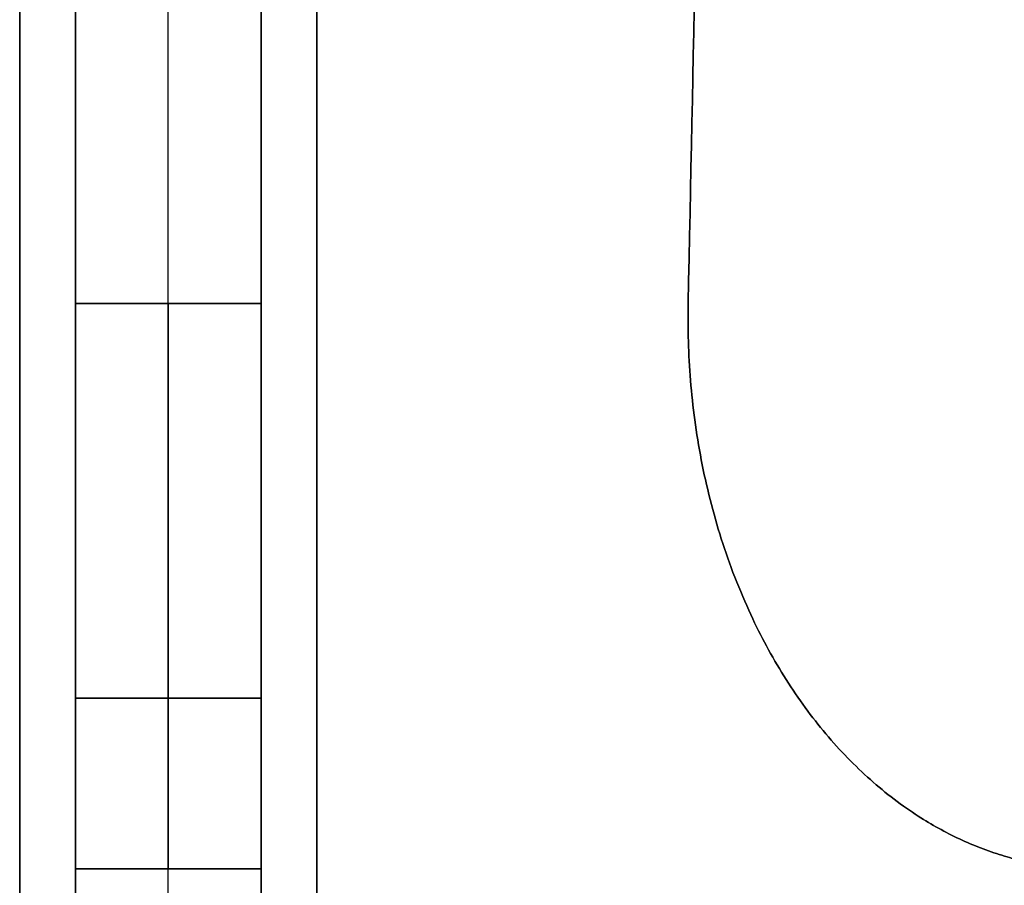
# Model space of a CAD drawing. Header units: millimetres. Extents: x -350 to 350, y -7 to 710.
# Tile 6 of 14: x -8 to 45, y 36 to 82. Entities that reach past the tile are written whole.
import ezdxf

# ---------------------------------------------------------------- set-up
doc = ezdxf.new("R2010")
doc.units = ezdxf.units.MM
doc.header["$MEASUREMENT"] = 0
doc.layers.add('IGES LEVEL 3', color=7, linetype='Continuous')

msp = doc.modelspace()

# ---------------------------------------------------------------- linework, layer by layer
at = {"layer": 'IGES LEVEL 3'}
for points in [[(-8, 696, -5), (-8, 352, -5), (-8, 8, -5)], [(-8, 8, 5), (-8, 352, 5), (-8, 696, 5)], [(-5, 8, -8), (-5, 352, -8), (-5, 696, -8)], [(-5, 696, 8), (-5, 352, 8), (-5, 8, 8)], [(5, 696, -8), (5, 352, -8), (5, 8, -8)], [(5, 8, 8), (5, 352, 8), (5, 696, 8)], [(8, 696, 5), (8, 352, 5), (8, 8, 5)], [(8, 8, -5), (8, 352, -5), (8, 696, -5)], [(-5, 690, -40.834), (-5, 378.481, -34.418), (-5, 66.962, -28.001)], [(-5, 66.962, 28.001), (-5, 378.481, 34.418), (-5, 690, 40.834)], [(5, 66.962, -28.001), (5, 378.481, -34.418), (5, 690, -40.834)], [(5, 690, 40.834), (5, 378.481, 34.418), (5, 66.962, 28.001)], [(28.001, 66.962, 5), (34.418, 378.481, 5), (40.834, 690, 5)], [(40.834, 690, -5), (34.418, 378.481, -5), (28.001, 66.962, -5)], [(-5, 66.962, -28.001), (0, 66.962, -28.001), (5, 66.962, -28.001)], [(5, 66.962, 28.001), (0, 66.962, 28.001), (-5, 66.962, 28.001)], [(28.001, 66.962, -5), (28.001, 66.962), (28.001, 66.962, 5)], [(-5, 36.518, -49.219), (-5, 32.348, -185.701), (-5, 28.178, -322.183)], [(-5, 36.518, -49.219), (0, 36.518, -49.219), (5, 36.518, -49.219)], [(-5, 28.178, 322.183), (-5, 32.348, 185.701), (-5, 36.518, 49.219)], [(5, 36.518, 49.219), (0, 36.518, 49.219), (-5, 36.518, 49.219)], [(5, 28.178, -322.183), (5, 32.348, -185.701), (5, 36.518, -49.219)], [(5, 36.518, 49.219), (5, 32.348, 185.701), (5, 28.178, 322.183)]]:
    msp.add_open_spline(points, degree=2, dxfattribs=at)
at = {"layer": 'IGES LEVEL 3', "color": 253}
for points in [[(-8, 8, -5), (-8, 352, -5), (-8, 696, -5)], [(-8, 8, 5), (-8, 352, 5), (-8, 696, 5)], [(-8, 8, 5), (-8, 352, 5), (-8, 696, 5)], [(-8, 696, -5), (-8, 352, -5), (-8, 8, -5)], [(-8, 8), (-8, 352), (-8, 696)], [(-5, 8, -8), (-5, 352, -8), (-5, 696, -8)], [(-5, 8, -8), (-5, 352, -8), (-5, 696, -8)], [(-5, 8, 8), (-5, 352, 8), (-5, 696, 8)], [(-5, 696, 8), (-5, 352, 8), (-5, 8, 8)], [(0, 8, -8), (0, 352, -8), (0, 696, -8)], [(0, 8, 8), (0, 352, 8), (0, 696, 8)], [(5, 8, -8), (5, 352, -8), (5, 696, -8)], [(5, 696, -8), (5, 352, -8), (5, 8, -8)], [(5, 8, 8), (5, 352, 8), (5, 696, 8)], [(5, 8, 8), (5, 352, 8), (5, 696, 8)], [(8, 8, 5), (8, 352, 5), (8, 696, 5)], [(8, 8, -5), (8, 352, -5), (8, 696, -5)], [(8, 8, -5), (8, 352, -5), (8, 696, -5)], [(8, 696, 5), (8, 352, 5), (8, 8, 5)], [(8, 8), (8, 352), (8, 696)], [(-5, 690, -40.834), (-5, 378.481, -34.418), (-5, 66.962, -28.001)], [(-5, 690, -40.834), (-5, 378.481, -34.418), (-5, 66.962, -28.001)], [(-5, 690, 40.834), (-5, 378.481, 34.418), (-5, 66.962, 28.001)], [(-5, 66.962, 28.001), (-5, 378.481, 34.418), (-5, 690, 40.834)], [(0, 66.962, -28.001), (0, 378.481, -34.418), (0, 690, -40.834)], [(0, 66.962, 28.001), (0, 378.481, 34.418), (0, 690, 40.834)], [(5, 690, -40.834), (5, 378.481, -34.418), (5, 66.962, -28.001)], [(5, 66.962, -28.001), (5, 378.481, -34.418), (5, 690, -40.834)], [(5, 690, 40.834), (5, 378.481, 34.418), (5, 66.962, 28.001)], [(5, 690, 40.834), (5, 378.481, 34.418), (5, 66.962, 28.001)], [(40.834, 690, 5), (34.418, 378.481, 5), (28.001, 66.962, 5)], [(40.834, 690, -5), (34.418, 378.481, -5), (28.001, 66.962, -5)], [(28.001, 66.962, 5), (34.418, 378.481, 5), (40.834, 690, 5)], [(40.834, 690, -5), (34.418, 378.481, -5), (28.001, 66.962, -5)], [(28.001, 66.962), (34.418, 378.481), (40.834, 690)], [(5, 66.962, -28.001), (0, 66.962, -28.001), (-5, 66.962, -28.001)], [(-5, 66.962, -28.001), (0, 66.962, -28.001), (5, 66.962, -28.001)], [(-5, 66.962, 28.001), (0, 66.962, 28.001), (5, 66.962, 28.001)], [(5, 66.962, 28.001), (0, 66.962, 28.001), (-5, 66.962, 28.001)], [(28.001, 66.962, 5), (28.001, 66.962), (28.001, 66.962, -5)], [(28.001, 66.962, -5), (28.001, 66.962), (28.001, 66.962, 5)], [(-5, 45.698, -33.952), (0, 45.698, -33.952), (5, 45.698, -33.952)], [(5, 45.698, 33.952), (0, 45.698, 33.952), (-5, 45.698, 33.952)], [(33.952, 45.698, -5), (33.952, 45.698), (33.952, 45.698, 5)], [(-5, 36.518, -49.219), (-5, 32.348, -185.701), (-5, 28.178, -322.183)], [(5, 36.518, -49.219), (0, 36.518, -49.219), (-5, 36.518, -49.219)], [(-5, 36.518, -49.219), (-5, 32.348, -185.701), (-5, 28.178, -322.183)], [(-5, 36.518, -49.219), (0, 36.518, -49.219), (5, 36.518, -49.219)], [(-5, 36.518, 49.219), (-5, 32.348, 185.701), (-5, 28.178, 322.183)], [(-5, 28.178, 322.183), (-5, 32.348, 185.701), (-5, 36.518, 49.219)], [(-5, 36.518, 49.219), (0, 36.518, 49.219), (5, 36.518, 49.219)], [(5, 36.518, 49.219), (0, 36.518, 49.219), (-5, 36.518, 49.219)], [(0, 28.178, -322.183), (0, 32.348, -185.701), (0, 36.518, -49.219)], [(0, 28.178, 322.183), (0, 32.348, 185.701), (0, 36.518, 49.219)], [(5, 36.518, -49.219), (5, 32.348, -185.701), (5, 28.178, -322.183)], [(5, 28.178, -322.183), (5, 32.348, -185.701), (5, 36.518, -49.219)], [(5, 36.518, 49.219), (5, 32.348, 185.701), (5, 28.178, 322.183)], [(5, 36.518, 49.219), (5, 32.348, 185.701), (5, 28.178, 322.183)]]:
    msp.add_open_spline(points, degree=2, dxfattribs=at)
at = {"layer": 'IGES LEVEL 3'}
for points in [[(-5, 66.962, -28.001), (-5, 49.493, -27.641), (-5, 36.909, -36.411), (-5, 36.518, -49.219)], [(-5, 36.518, 49.219), (-5, 36.909, 36.411), (-5, 49.493, 27.641), (-5, 66.962, 28.001)], [(5, 36.518, -49.219), (5, 36.909, -36.411), (5, 49.493, -27.641), (5, 66.962, -28.001)], [(5, 66.962, 28.001), (5, 49.493, 27.641), (5, 36.909, 36.411), (5, 36.518, 49.219)], [(49.219, 36.518, 5), (36.411, 36.909, 5), (27.641, 49.493, 5), (28.001, 66.962, 5)], [(28.001, 66.962, -5), (27.641, 49.493, -5), (36.411, 36.909, -5), (49.219, 36.518, -5)]]:
    msp.add_rational_spline(points, [1, 0.806454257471, 0.806454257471, 1], degree=3, dxfattribs=at)
at = {"layer": 'IGES LEVEL 3', "color": 253}
for points in [[(-5, 66.962, -28.001), (-5, 49.493, -27.641), (-5, 36.909, -36.411), (-5, 36.518, -49.219)], [(-5, 66.962, -28.001), (-5, 49.493, -27.641), (-5, 36.909, -36.411), (-5, 36.518, -49.219)], [(-5, 66.962, 28.001), (-5, 49.493, 27.641), (-5, 36.909, 36.411), (-5, 36.518, 49.219)], [(-5, 36.518, 49.219), (-5, 36.909, 36.411), (-5, 49.493, 27.641), (-5, 66.962, 28.001)], [(0, 66.962, -28.001), (0, 49.493, -27.641), (0, 36.909, -36.411), (0, 36.518, -49.219)], [(0, 66.962, 28.001), (0, 49.493, 27.641), (0, 36.909, 36.411), (0, 36.518, 49.219)], [(5, 66.962, -28.001), (5, 49.493, -27.641), (5, 36.909, -36.411), (5, 36.518, -49.219)], [(5, 36.518, -49.219), (5, 36.909, -36.411), (5, 49.493, -27.641), (5, 66.962, -28.001)], [(5, 66.962, 28.001), (5, 49.493, 27.641), (5, 36.909, 36.411), (5, 36.518, 49.219)], [(5, 66.962, 28.001), (5, 49.493, 27.641), (5, 36.909, 36.411), (5, 36.518, 49.219)], [(28.001, 66.962, 5), (27.641, 49.493, 5), (36.411, 36.909, 5), (49.219, 36.518, 5)], [(28.001, 66.962, -5), (27.641, 49.493, -5), (36.411, 36.909, -5), (49.219, 36.518, -5)], [(28.001, 66.962, -5), (27.641, 49.493, -5), (36.411, 36.909, -5), (49.219, 36.518, -5)], [(49.219, 36.518, 5), (36.411, 36.909, 5), (27.641, 49.493, 5), (28.001, 66.962, 5)], [(28.001, 66.962), (27.641, 49.493), (36.411, 36.909), (49.219, 36.518)]]:
    msp.add_rational_spline(points, [1, 0.806454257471, 0.806454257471, 1], degree=3, dxfattribs=at)

doc.saveas('drawing.dxf')
